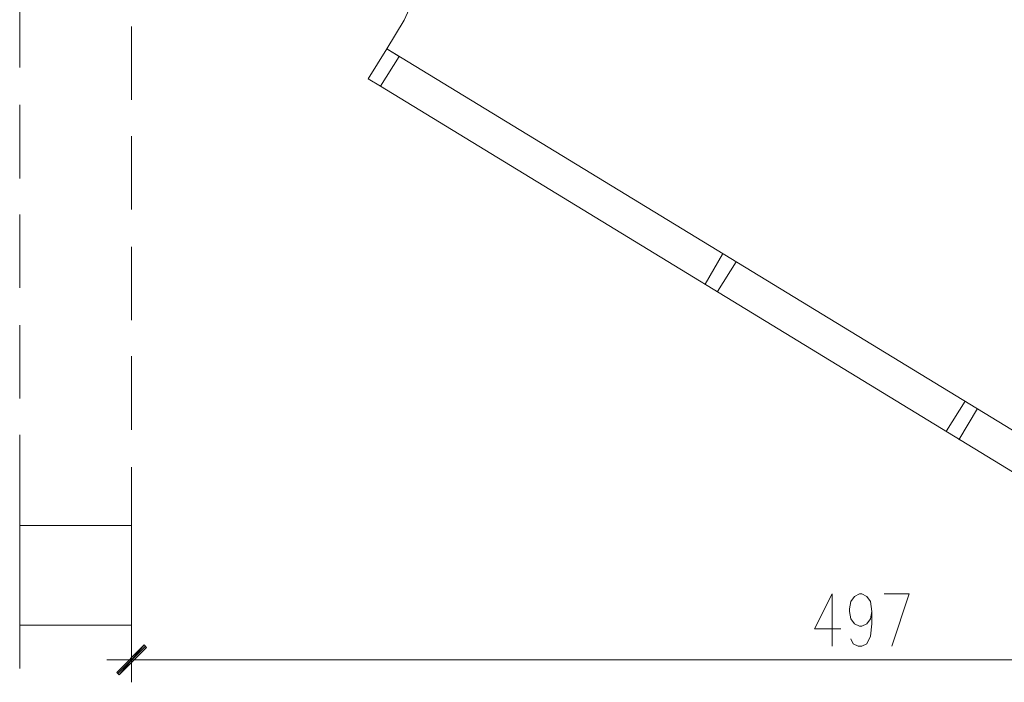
# Model space of a CAD drawing. Header units: inches. Extents: x -1441 to 3871, y -4351 to 2413.
# Tile 154 of 256: x 1614 to 1949, y -624 to -399. Entities that reach past the tile are written whole.
import ezdxf

# ---------------------------------------------------------------- set-up
doc = ezdxf.new("R2010")
doc.units = ezdxf.units.IN
doc.header["$MEASUREMENT"] = 0
for name, color, linetype in [('at_Entity', 7, 'Continuous'), ('at_Rect', 7, 'Continuous'), ('at_Solid', 7, 'Continuous')]:
    doc.layers.add(name, color=color, linetype=linetype)

msp = doc.modelspace()

# ---------------------------------------------------------------- hatches: boundary and pattern name
at = {"layer": 'at_Solid', "lineweight": 15}
for points in [[(1647.07419, -620.90585), (1647.92333, -621.75021), (1656.38609, -611.58918)], [(1647.92333, -621.75021), (1656.38609, -611.58918), (1657.23523, -612.43832)]]:
    msp.add_hatch(color=7, dxfattribs=at).paths.add_polyline_path(points)

# ---------------------------------------------------------------- linework, layer by layer
at = {"layer": 'at_Entity', "color": 7, "lineweight": 15}
for p, q in [((1614.05799, -415.18546), (1614.05799, -390.21222)), ((1744.85387, -399.09954), (1749.50982, -388.94328)), ((1652.15471, -426.19086), (1652.15471, -401.21762)), ((1738.92898, -408.83601), (1744.85387, -399.09954)), ((1738.92898, -408.83601), (1732.57953, -418.99704)), ((1736.81091, -421.53492), (1743.16036, -411.37388)), ((1743.16036, -411.37388), (1736.81091, -421.53492)), ((1743.16036, -411.37388), (1738.92898, -408.83601)), ((1738.92898, -408.83601), (2030.14994, -586.19137)), ((1732.57953, -418.99704), (1736.81091, -421.53492)), ((1736.81091, -421.53492), (2017.8756, -592.96539)), ((1614.05799, -452.85761), (1614.05799, -427.88437)), ((1652.15471, -463.43845), (1652.15471, -438.4652)), ((1614.05799, -490.1052), (1614.05799, -465.13195)), ((1652.15471, -501.1106), (1652.15471, -476.13735)), ((1853.21915, -478.68), (1847.28949, -488.83626)), ((1857.87509, -481.21787), (1851.52564, -491.3789)), ((1614.05799, -527.78212), (1614.05799, -502.8041)), ((1652.15471, -538.36295), (1652.15471, -513.38971)), ((1935.75727, -528.62649), (1929.40782, -538.78752)), ((1939.99342, -531.16436), (1933.6392, -541.74996)), ((1614.05799, -570.95459), (1614.05799, -540.05646)), ((1652.15471, -570.95459), (1652.15471, -551.06186)), ((1890.46673, -594.23433), (1884.54185, -606.08887)), ((1890.46673, -594.23433), (1890.46673, -612.01375)), ((1896.81618, -596.77697), (1898.08512, -595.08346)), ((1898.08512, -595.08346), (1899.77863, -594.23433)), ((1899.77863, -594.23433), (1900.62299, -594.23433)), ((1900.62299, -594.23433), (1902.3165, -595.08346)), ((1902.3165, -595.08346), (1903.58544, -596.77697)), ((1908.24615, -594.23433), (1916.70891, -594.23433)), ((1916.70891, -594.23433), (1910.78403, -612.01375)), ((1896.39161, -599.31484), (1896.81618, -596.77697)), ((1896.39161, -600.16398), (1896.39161, -599.31484)), ((1903.58544, -596.77697), (1904.01477, -600.16398)), ((1896.81618, -602.70185), (1896.39161, -600.16398)), ((1898.08512, -604.39536), (1896.81618, -602.70185)), ((1903.58544, -602.70185), (1902.3165, -604.39536)), ((1904.01477, -600.16398), (1903.58544, -602.70185)), ((1904.01477, -600.16398), (1904.01477, -604.39536)), ((1614.05799, -619.63214), (1614.05799, -604.81993)), ((1652.15471, -619.63214), (1652.15471, -604.81993)), ((1884.54185, -606.08887), (1893.42917, -606.08887)), ((1899.77863, -605.23973), (1898.08512, -604.39536)), ((1900.62299, -605.23973), (1899.77863, -605.23973)), ((1902.3165, -604.39536), (1900.62299, -605.23973)), ((1904.01477, -604.39536), (1903.58544, -608.62674)), ((1652.15471, -624.28809), (1652.15471, -609.05131)), ((1897.66055, -611.16938), (1896.81618, -609.47588)), ((1903.58544, -608.62674), (1902.3165, -611.16938)), ((1656.38609, -611.58918), (1647.07419, -620.90585)), ((1656.81066, -612.01375), (1647.49876, -621.32565)), ((1647.92333, -621.75021), (1656.38609, -611.58918)), ((1647.92333, -621.75021), (1656.38609, -611.58918)), ((1657.23523, -612.43832), (1647.92333, -621.75021)), ((1656.38609, -611.58918), (1657.23523, -612.43832)), ((1899.35406, -612.01375), (1897.66055, -611.16938)), ((1900.62299, -612.01375), (1899.35406, -612.01375)), ((1902.3165, -611.16938), (1900.62299, -612.01375)), ((1660.19767, -616.6697), (1643.69195, -616.6697)), ((2143.59096, -616.6697), (1657.6598, -616.6697)), ((1647.07419, -620.90585), (1647.92333, -621.75021))]:
    msp.add_line(p, q, dxfattribs=at)
at = {"layer": 'at_Rect', "color": 7, "lineweight": 15}
for p, q in [((1652.15442, -570.95726), (1614.05799, -570.95726)), ((1614.05799, -604.81993), (1614.05799, -570.95726)), ((1652.15442, -570.95726), (1652.15442, -604.81993)), ((1614.05799, -604.81993), (1652.15442, -604.81993))]:
    msp.add_line(p, q, dxfattribs=at)

doc.saveas('drawing.dxf')
